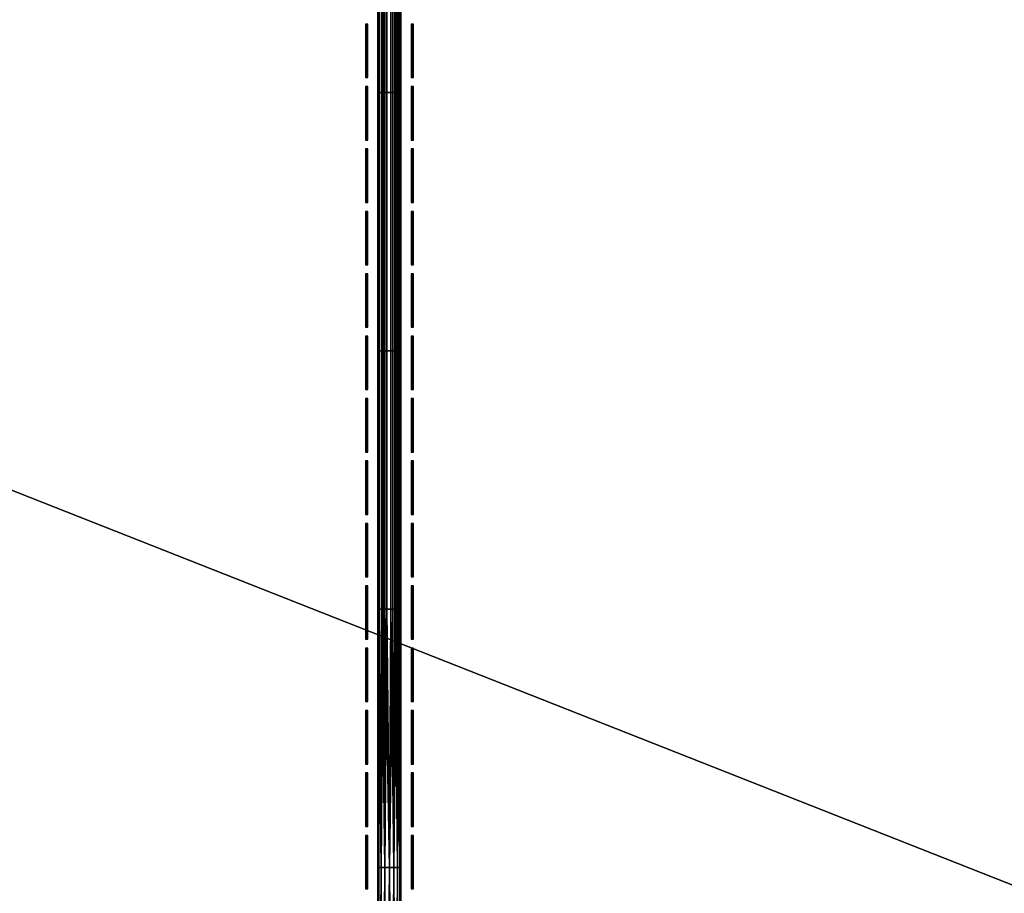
# Model space of a CAD drawing. Header units: inches. Extents: x 0 to 69, y -28.1 to 0.1.
# Tile 67 of 170: x 21.5 to 25.8, y -10.6 to -6.8. Entities that reach past the tile are written whole.
import ezdxf

# ---------------------------------------------------------------- set-up
doc = ezdxf.new("R2010")
doc.units = ezdxf.units.IN
doc.header["$LTSCALE"] = 0.03937
doc.header["$MEASUREMENT"] = 0
for name, color, linetype in [('A-FURN-3-ST', 151, 'Continuous'), ('A-FURN-3-ST-SEAM', 250, 'Continuous'), ('A-FURN-3-STITCH', 15, 'Continuous')]:
    doc.layers.add(name, color=color, linetype=linetype)

msp = doc.modelspace()

# ---------------------------------------------------------------- meshes
at = {"layer": 'A-FURN-3-ST'}
mesh = msp.add_polyface(dxfattribs=at)
corners = [(0.25, -1.1, 18), (68.75, -1.1, 18), (0.25, -0.8154, 17.9626), (68.75, -0.8154, 17.9626), (0.25, -0.5502, 17.8528), (68.75, -0.5502, 17.8528), (0.25, -0.3225, 17.6781), (68.75, -0.3225, 17.6781), (0.25, -0.1477, 17.4505), (68.75, -0.1477, 17.4505), (0.25, -0.0377, 17.1854), (68.75, -0.0377, 17.1854), (0.25, 0, 16.9008), (68.75, 0.0088, 5.5004), (0.25, 0.0088, 5.5004), (0.25, -0.0292, 5.3089), (68.75, -0.0292, 5.3089), (0.25, -0.1375, 5.1466), (68.75, -0.1375, 5.1466), (0.25, -0.2998, 5.0381), (68.75, -0.2998, 5.0381), (0.25, -0.4912, 5), (0.25, -27.51, 5), (0.125, -0.4912, 5.0335), (0.125, -27.51, 5.0335), (0.0335, -0.4912, 5.125), (0.0335, -0.1447, 5.3567), (0.125, -0.0247, 5.5004), (0.125, -0.0601, 5.3217), (0.125, -0.1612, 5.1703), (0.125, -0.3126, 5.069), (0.0335, -0.125, 16.9008), (0.125, -0.0335, 16.9008), (0.125, -0.07, 17.1767), (0.0335, -0.8478, 17.8418), (0.125, -1.1, 17.9665), (0.125, -0.8241, 17.9302), (0.0335, -0.4108, 17.5897), (0.125, -0.3462, 17.6544), (0.125, -0.1767, 17.4337), (0.0335, -0.2559, 17.3879), (0.0335, -0.1584, 17.153), (0.125, -0.567, 17.8238), (0.125, -26.91, 17.9665), (0.25, -26.91, 18)]
mesh.append_faces([[corners[k] for k in face] for face in [(0, 1, 2), (2, 3, 4), (4, 5, 6), (6, 7, 8), (8, 9, 10), (10, 11, 12), (12, 13, 14), (14, 13, 15), (15, 16, 17), (17, 18, 19), (19, 20, 21), (21, 22, 23), (23, 24, 25), (26, 27, 28), (28, 27, 14), (28, 14, 15), (28, 15, 29), (29, 15, 17), (29, 17, 30), (30, 17, 19), (30, 19, 23), (23, 19, 21), (23, 25, 30), (27, 31, 32), (27, 32, 14), (14, 32, 12), (31, 33, 32), (32, 33, 10), (32, 10, 12), (34, 35, 36), (37, 38, 39, 40), (40, 39, 33, 41), (35, 0, 36), (36, 0, 2), (36, 2, 42), (42, 2, 4), (42, 4, 38), (38, 4, 6), (38, 6, 39), (39, 6, 8), (39, 8, 33), (33, 8, 10), (35, 43, 0), (44, 1, 0)]])
mesh = msp.add_polyface(dxfattribs=at)
corners = [(68.875, -0.4912, 5.0335), (68.875, -27.51, 5.0335), (68.75, -0.4912, 5), (68.75, 0.0088, 5.5004), (68.875, -0.0247, 5.5004), (68.75, -0.0292, 5.3089), (68.875, -0.0601, 5.3217), (68.75, -0.1375, 5.1466), (68.875, -0.1612, 5.1703), (68.75, -0.2998, 5.0381), (68.875, -0.3126, 5.069), (68.9665, -0.3477, 5.1536), (68.9665, -0.1162, 5.5003), (68.9665, -0.1447, 5.3567), (68.9665, -0.226, 5.2349), (68.75, 0, 16.9008), (68.875, -0.0335, 16.9008), (68.75, -1.1, 18), (68.875, -1.1, 17.9665), (68.75, -0.8154, 17.9626), (68.875, -0.8241, 17.9302), (68.75, -0.5502, 17.8528), (68.875, -0.567, 17.8238), (68.75, -0.3225, 17.6781), (68.875, -0.3462, 17.6544), (68.75, -0.1477, 17.4505), (68.875, -0.1767, 17.4337), (68.75, -0.0377, 17.1854), (68.875, -0.07, 17.1767), (68.9665, -0.1584, 17.153), (68.9665, -1.1, 17.875), (68.75, -26.91, 18), (68.875, -26.91, 17.9665), (0.25, -0.8154, 17.9626), (0.25, -0.5502, 17.8528), (0.25, -0.3225, 17.6781), (0.25, -0.1477, 17.4505), (0.25, -0.0377, 17.1854), (0.25, 0, 16.9008), (0.25, -0.0292, 5.3089), (0.25, -0.1375, 5.1466), (0.25, -0.2998, 5.0381), (0.25, -0.4912, 5), (68.75, -27.51, 5)]
mesh.append_faces([[corners[k] for k in face] for face in [(0, 1, 2), (3, 4, 5), (5, 4, 6), (5, 6, 7), (7, 6, 8), (7, 8, 9), (9, 8, 10), (9, 10, 2), (2, 10, 0), (0, 10, 11), (12, 6, 4), (8, 6, 13, 14), (3, 15, 4), (4, 15, 16), (4, 16, 12), (17, 18, 19), (19, 18, 20), (19, 20, 21), (21, 20, 22), (21, 22, 23), (23, 22, 24), (23, 24, 25), (25, 24, 26), (25, 26, 27), (27, 26, 28), (27, 28, 15), (15, 28, 16), (16, 28, 29), (18, 30, 20), (17, 31, 18), (18, 32, 30), (33, 17, 19), (34, 19, 21), (35, 21, 23), (36, 23, 25), (37, 25, 27), (38, 27, 15), (15, 3, 38), (39, 3, 5), (40, 5, 7), (41, 7, 9), (42, 9, 2), (2, 43, 42)]])
mesh = msp.add_polyface(dxfattribs=at)
corners = [(0.25, -0.4912, 5), (68.75, -27.51, 5), (0.25, -27.51, 5), (0.125, -0.4912, 5.0335), (0.125, -27.51, 5.0335), (0.25, -28.01, 5.5), (0.125, -27.9765, 5.5), (0.25, -27.9719, 5.3087), (0.125, -27.941, 5.3215), (0.25, -27.8636, 5.1464), (0.125, -27.8399, 5.1701), (0.25, -27.7013, 5.0381), (0.125, -27.6885, 5.069), (0.0335, -27.6535, 5.1535), (0.0335, -27.885, 5.5), (0.25, -28.01, 16.9), (0.125, -27.9765, 16.9), (0.25, -26.91, 18), (0.125, -26.91, 17.9665), (0.25, -27.1947, 17.9625), (0.125, -27.186, 17.9302), (0.25, -27.46, 17.8526), (0.125, -27.4433, 17.8236), (0.25, -27.6878, 17.6778), (0.125, -27.6641, 17.6541), (0.25, -27.8626, 17.45), (0.125, -27.8336, 17.4333), (0.25, -27.9725, 17.1847), (0.125, -27.9402, 17.176), (0.0335, -27.8518, 17.1523), (0.0335, -26.91, 17.875), (0.0335, -27.5994, 17.5894), (0.0335, -27.7544, 17.3875), (0.125, -1.1, 17.9665), (0.25, -1.1, 18), (68.75, -28.01, 16.9), (68.75, -27.9725, 17.1847), (68.75, -27.8626, 17.45), (68.75, -27.6878, 17.6778), (68.75, -27.46, 17.8526), (68.75, -27.1947, 17.9625), (68.75, -27.7013, 5.0381), (68.75, -27.8636, 5.1464), (68.75, -27.9719, 5.3087)]
mesh.append_faces([[corners[k] for k in face] for face in [(0, 1, 2), (3, 2, 4), (5, 6, 7), (7, 6, 8), (7, 8, 9), (9, 8, 10), (9, 10, 11), (11, 10, 12), (11, 12, 2), (2, 12, 4), (4, 12, 13), (14, 8, 6), (5, 15, 6), (6, 15, 16), (6, 16, 14), (17, 18, 19), (19, 18, 20), (19, 20, 21), (21, 20, 22), (21, 22, 23), (23, 22, 24), (23, 24, 25), (25, 24, 26), (25, 26, 27), (27, 26, 28), (27, 28, 15), (15, 28, 16), (16, 28, 29), (18, 30, 20), (24, 31, 32, 26), (26, 32, 29, 28), (33, 30, 18), (34, 18, 17), (15, 35, 27), (27, 36, 25), (25, 37, 23), (23, 38, 21), (21, 39, 19), (19, 40, 17), (5, 35, 15), (2, 1, 11), (11, 41, 9), (9, 42, 7), (7, 43, 5)]])
mesh = msp.add_polyface(dxfattribs=at)
corners = [(68.875, -0.4912, 5.0335), (68.9665, -27.51, 5.125), (68.875, -27.51, 5.0335), (68.75, -0.4912, 5), (68.75, -27.51, 5), (68.9665, -27.8565, 5.3565), (68.875, -27.9765, 5.5), (68.875, -27.941, 5.3215), (68.75, -28.01, 5.5), (68.75, -27.9719, 5.3087), (68.875, -27.8399, 5.1701), (68.75, -27.8636, 5.1464), (68.875, -27.6885, 5.069), (68.75, -27.7013, 5.0381), (68.9665, -27.6535, 5.1535), (68.9665, -27.7752, 5.2348), (68.9665, -27.885, 16.9), (68.875, -27.9765, 16.9), (68.75, -28.01, 16.9), (68.875, -27.9402, 17.176), (68.75, -27.9725, 17.1847), (68.9665, -27.1624, 17.8418), (68.875, -26.91, 17.9665), (68.875, -27.186, 17.9302), (68.75, -26.91, 18), (68.75, -27.1947, 17.9625), (68.875, -27.4433, 17.8236), (68.75, -27.46, 17.8526), (68.875, -27.6641, 17.6541), (68.75, -27.6878, 17.6778), (68.875, -27.8336, 17.4333), (68.75, -27.8626, 17.45), (68.875, -1.1, 17.9665), (0.25, -27.9725, 17.1847), (0.25, -27.8626, 17.45), (0.25, -27.6878, 17.6778), (0.25, -27.46, 17.8526), (0.25, -27.1947, 17.9625), (0.25, -26.91, 18), (0.25, -28.01, 5.5), (0.25, -27.7013, 5.0381), (0.25, -27.8636, 5.1464), (0.25, -27.9719, 5.3087), (68.75, -1.1, 18)]
mesh.append_faces([[corners[k] for k in face] for face in [(0, 1, 2), (3, 2, 4), (5, 6, 7), (7, 6, 8), (7, 8, 9), (7, 9, 10), (10, 9, 11), (10, 11, 12), (12, 11, 13), (12, 13, 2), (2, 13, 4), (2, 1, 12), (12, 14, 15, 10), (6, 16, 17), (6, 17, 8), (8, 17, 18), (16, 19, 17), (17, 19, 20), (17, 20, 18), (21, 22, 23), (22, 24, 23), (23, 24, 25), (23, 25, 26), (26, 25, 27), (26, 27, 28), (28, 27, 29), (28, 29, 30), (30, 29, 31), (30, 31, 19), (19, 31, 20), (32, 24, 22), (33, 18, 20), (34, 20, 31), (35, 31, 29), (36, 29, 27), (37, 27, 25), (38, 25, 24), (8, 18, 39), (40, 4, 13), (41, 13, 11), (42, 11, 9), (39, 9, 8), (24, 43, 38)]])
at = {"layer": 'A-FURN-3-ST-SEAM'}
mesh = msp.add_polyface(dxfattribs=at)
corners = [(23.175, -7.1365, 18), (23.1715, -8.2602, 17.9826), (23.1715, -7.1365, 17.9826), (23.175, -6.5746, 18), (23.1715, -6.5746, 17.9826), (23.175, -6.0127, 18), (23.1679, -8.2602, 18.0255), (23.175, -8.2602, 18), (23.1679, -7.1365, 18.0255), (23.1679, -6.5746, 18.0255), (23.1679, -6.0127, 18.0255), (23.1562, -8.2602, 18.039), (23.1562, -7.1365, 18.039), (23.1562, -6.5746, 18.039), (23.1562, -6.0127, 18.039), (23.1405, -8.2602, 18.0472), (23.1405, -7.1365, 18.0472), (23.1405, -6.5746, 18.0472), (23.1405, -6.0127, 18.0472), (23.1054, -8.2602, 18.0459), (23.1054, -7.1365, 18.0459), (23.1054, -6.5746, 18.0459), (23.1054, -6.0127, 18.0459), (23.0905, -8.2602, 18.0362), (23.0905, -7.1365, 18.0362), (23.0905, -6.5746, 18.0362), (23.0905, -6.0127, 18.0362), (23.0801, -8.2602, 18.0217), (23.0801, -7.1365, 18.0217), (23.0801, -6.5746, 18.0217), (23.0801, -6.0127, 18.0217), (23.0753, -8.2602, 18.0045), (23.0753, -7.1365, 18.0045), (23.0753, -6.5746, 18.0045), (23.0753, -6.0127, 18.0045), (23.0769, -8.2602, 17.9868), (23.0769, -7.1365, 17.9868), (23.0769, -6.5746, 17.9868), (23.0978, -8.2602, 17.9588), (23.0978, -7.1365, 17.9588), (23.0978, -6.5746, 17.9588), (23.114, -8.2602, 17.9515), (23.114, -7.1365, 17.9515), (23.114, -6.5746, 17.9515), (23.1317, -8.2602, 17.9505), (23.1317, -7.1365, 17.9505), (23.1317, -6.5746, 17.9505), (23.1484, -8.2602, 17.9563), (23.1484, -7.1365, 17.9563), (23.1484, -6.5746, 17.9563), (23.1622, -6.5746, 17.9675), (23.1622, -7.1365, 17.9675), (23.1622, -8.2602, 17.9675)]
mesh.append_faces([[corners[k] for k in face] for face in [(0, 1, 2), (0, 2, 3), (3, 2, 4), (3, 4, 5), (6, 7, 8), (8, 7, 0), (8, 0, 9), (9, 0, 3), (9, 3, 10), (13, 9, 10, 14), (17, 13, 14, 18), (21, 17, 18, 22), (25, 21, 22, 26), (29, 25, 26, 30), (33, 29, 30, 34)]])
mesh.append_faces([[corners[k] for k in face] for face in [(12, 8, 9, 13), (16, 12, 13, 17), (20, 16, 17, 21), (24, 20, 21, 25), (28, 24, 25, 29), (32, 28, 29, 33), (36, 32, 33, 37), (39, 36, 37, 40), (42, 39, 40, 43), (45, 42, 43, 46), (48, 45, 46, 49), (51, 2, 1, 52), (48, 51, 52, 47)]], dxfattribs={"vtx0": -1})
mesh.append_faces([[corners[k] for k in face] for face in [(11, 6, 8, 12), (15, 11, 12, 16), (19, 15, 16, 20), (23, 19, 20, 24), (27, 23, 24, 28), (31, 27, 28, 32), (35, 31, 32, 36), (38, 35, 36, 39), (41, 38, 39, 42), (44, 41, 42, 45), (47, 44, 45, 48), (50, 4, 2, 51), (49, 50, 51, 48)]], dxfattribs={"vtx2": -1})
mesh = msp.add_polyface(dxfattribs=at)
corners = [(23.1712, -10.5077, 18.0191), (23.175, -9.384, 18), (23.1679, -9.384, 18.0255), (23.1604, -10.5077, 18.0354), (23.1562, -9.384, 18.039), (23.1441, -10.5077, 18.0462), (23.1405, -9.384, 18.0472), (23.125, -10.5077, 18.05), (23.1054, -9.384, 18.0459), (23.1059, -10.5077, 18.0462), (23.0905, -9.384, 18.0362), (23.0897, -10.5077, 18.0354), (23.0801, -9.384, 18.0217), (23.0788, -10.5077, 18.0192), (23.0753, -9.384, 18.0045), (23.075, -10.5077, 18), (23.0769, -9.384, 17.9868), (23.0788, -10.5077, 17.9809), (23.0896, -10.5077, 17.9647), (23.0978, -9.384, 17.9588), (23.1058, -10.5077, 17.9538), (23.114, -9.384, 17.9515), (23.125, -10.5077, 17.95), (23.1317, -9.384, 17.9505), (23.1441, -10.5077, 17.9538), (23.1484, -9.384, 17.9563), (23.1603, -10.5077, 17.9646), (23.1622, -9.384, 17.9675), (23.1712, -10.5077, 17.9809), (23.1715, -9.384, 17.9826), (23.175, -10.5077, 18), (23.175, -8.2602, 18), (23.1715, -8.2602, 17.9826), (23.175, -7.1365, 18), (23.1679, -8.2602, 18.0255), (23.1562, -8.2602, 18.039), (23.1405, -8.2602, 18.0472), (23.1054, -8.2602, 18.0459), (23.0905, -8.2602, 18.0362), (23.0801, -8.2602, 18.0217), (23.0753, -8.2602, 18.0045), (23.0769, -8.2602, 17.9868), (23.0978, -8.2602, 17.9588), (23.114, -8.2602, 17.9515), (23.1317, -8.2602, 17.9505), (23.1484, -8.2602, 17.9563), (23.1622, -8.2602, 17.9675)]
mesh.append_faces([[corners[k] for k in face] for face in [(0, 1, 2), (3, 2, 4), (5, 4, 6), (7, 6, 8), (9, 8, 10), (11, 10, 12), (13, 12, 14), (15, 14, 16), (17, 16, 18), (18, 16, 19), (18, 19, 20), (20, 19, 21), (20, 21, 22), (22, 21, 23), (22, 23, 24), (24, 23, 25), (24, 25, 26), (26, 25, 27), (26, 27, 28), (28, 27, 29), (28, 29, 30), (30, 29, 1), (1, 29, 31), (31, 29, 32), (31, 32, 33), (2, 1, 34), (34, 1, 31), (4, 2, 34, 35), (6, 4, 35, 36), (8, 6, 36, 37), (10, 8, 37, 38), (12, 10, 38, 39), (14, 12, 39, 40), (16, 14, 40, 41), (19, 16, 41, 42), (21, 19, 42, 43), (23, 21, 43, 44), (25, 23, 44, 45), (32, 29, 27, 46), (46, 27, 25, 45)]])
mesh = msp.add_polyface(dxfattribs=at)
corners = [(23.175, -10.5077, 18), (23.175, -9.384, 18), (23.1712, -10.5077, 18.0191), (23.1679, -9.384, 18.0255), (23.1604, -10.5077, 18.0354), (23.1562, -9.384, 18.039), (23.1441, -10.5077, 18.0462), (23.1405, -9.384, 18.0472), (23.125, -10.5077, 18.05), (23.1054, -9.384, 18.0459), (23.1059, -10.5077, 18.0462), (23.0905, -9.384, 18.0362), (23.0897, -10.5077, 18.0354), (23.0801, -9.384, 18.0217), (23.0788, -10.5077, 18.0192), (23.0753, -9.384, 18.0045), (23.075, -10.5077, 18), (23.0769, -9.384, 17.9868), (23.0788, -10.5077, 17.9809), (23.175, -12.6094, 18), (23.1715, -12.6094, 17.9826), (23.1712, -10.5077, 17.9809), (23.1622, -12.6094, 17.9675), (23.1603, -10.5077, 17.9646), (23.1484, -12.6094, 17.9563), (23.1441, -10.5077, 17.9538), (23.1317, -12.6094, 17.9505), (23.125, -10.5077, 17.95), (23.114, -12.6094, 17.9515), (23.1058, -10.5077, 17.9538), (23.0978, -12.6094, 17.9588), (23.0896, -10.5077, 17.9647), (23.0769, -12.6094, 17.9868), (23.0753, -12.6094, 18.0045), (23.0801, -12.6094, 18.0217), (23.0905, -12.6094, 18.0362), (23.1054, -12.6094, 18.0459), (23.1405, -12.6094, 18.0472), (23.1562, -12.6094, 18.039), (23.1679, -12.6094, 18.0255)]
mesh.append_faces([[corners[k] for k in face] for face in [(0, 1, 2), (2, 3, 4), (4, 5, 6), (6, 7, 8), (8, 9, 10), (10, 11, 12), (12, 13, 14), (14, 15, 16), (16, 17, 18), (19, 20, 0), (0, 20, 21), (21, 20, 22), (21, 22, 23), (23, 22, 24), (23, 24, 25), (25, 24, 26), (25, 26, 27), (27, 26, 28), (27, 28, 29), (29, 28, 30), (29, 30, 31), (31, 30, 32), (31, 32, 18), (18, 32, 16), (16, 32, 33), (16, 33, 14), (14, 33, 34), (14, 34, 12), (12, 34, 35), (12, 35, 10), (10, 35, 36), (10, 36, 8), (8, 36, 37), (8, 37, 6), (6, 37, 38), (6, 38, 4), (4, 38, 39), (4, 39, 2), (2, 39, 19), (2, 19, 0)]])
at = {"layer": 'A-FURN-3-STITCH'}
mesh = msp.add_polymesh((7, 4), dxfattribs=at)
for k, corner in enumerate([(23.0308, -6.8386, 18.0001), (23.0282, -6.8386, 18), (23.023, -6.8386, 18), (23.0204, -6.8386, 18.0001), (23.0308, -6.8769, 18.0077), (23.0282, -6.8769, 18.0122), (23.023, -6.8769, 18.0122), (23.0204, -6.8769, 18.0077), (23.0308, -6.9157, 18.0123), (23.0282, -6.9157, 18.0168), (23.023, -6.9157, 18.0168), (23.0204, -6.9157, 18.0123), (23.0308, -6.9548, 18.0138), (23.0282, -6.9548, 18.0183), (23.023, -6.9548, 18.0183), (23.0204, -6.9548, 18.0138), (23.0308, -6.9939, 18.0123), (23.0282, -6.9939, 18.0168), (23.023, -6.9939, 18.0168), (23.0204, -6.9939, 18.0123), (23.0308, -7.0327, 18.0077), (23.0282, -7.0327, 18.0122), (23.023, -7.0327, 18.0122), (23.0204, -7.0327, 18.0077), (23.0308, -7.0711, 18.0001), (23.0282, -7.0711, 18.0001), (23.023, -7.0711, 18.0001), (23.0204, -7.0711, 18.0001)]):
    mesh.set_mesh_vertex(divmod(k, 4), corner)
mesh = msp.add_polymesh((7, 4), dxfattribs=at)
for k, corner in enumerate([(23.2305, -6.8386, 18.0001), (23.2279, -6.8386, 18), (23.2227, -6.8386, 18), (23.2201, -6.8386, 18.0001), (23.2305, -6.8769, 18.0077), (23.2279, -6.8769, 18.0122), (23.2227, -6.8769, 18.0122), (23.2201, -6.8769, 18.0077), (23.2305, -6.9157, 18.0123), (23.2279, -6.9157, 18.0168), (23.2227, -6.9157, 18.0168), (23.2201, -6.9157, 18.0123), (23.2305, -6.9548, 18.0138), (23.2279, -6.9548, 18.0183), (23.2227, -6.9548, 18.0183), (23.2201, -6.9548, 18.0138), (23.2305, -6.9939, 18.0123), (23.2279, -6.9939, 18.0168), (23.2227, -6.9939, 18.0168), (23.2201, -6.9939, 18.0123), (23.2305, -7.0327, 18.0077), (23.2279, -7.0327, 18.0122), (23.2227, -7.0327, 18.0122), (23.2201, -7.0327, 18.0077), (23.2305, -7.0711, 18.0001), (23.2279, -7.0711, 18.0001), (23.2227, -7.0711, 18.0001), (23.2201, -7.0711, 18.0001)]):
    mesh.set_mesh_vertex(divmod(k, 4), corner)
mesh = msp.add_polymesh((7, 4), dxfattribs=at)
for k, corner in enumerate([(23.0308, -7.1101, 18.0001), (23.0282, -7.1101, 18), (23.023, -7.1101, 18), (23.0204, -7.1101, 18.0001), (23.0308, -7.1484, 18.0077), (23.0282, -7.1484, 18.0122), (23.023, -7.1484, 18.0122), (23.0204, -7.1484, 18.0077), (23.0308, -7.1873, 18.0123), (23.0282, -7.1873, 18.0168), (23.023, -7.1873, 18.0168), (23.0204, -7.1873, 18.0123), (23.0308, -7.2263, 18.0138), (23.0282, -7.2263, 18.0183), (23.023, -7.2263, 18.0183), (23.0204, -7.2263, 18.0138), (23.0308, -7.2654, 18.0123), (23.0282, -7.2654, 18.0168), (23.023, -7.2654, 18.0168), (23.0204, -7.2654, 18.0123), (23.0308, -7.3042, 18.0077), (23.0282, -7.3042, 18.0122), (23.023, -7.3042, 18.0122), (23.0204, -7.3042, 18.0077), (23.0308, -7.3426, 18.0001), (23.0282, -7.3426, 18.0001), (23.023, -7.3426, 18.0001), (23.0204, -7.3426, 18.0001)]):
    mesh.set_mesh_vertex(divmod(k, 4), corner)
mesh = msp.add_polymesh((7, 4), dxfattribs=at)
for k, corner in enumerate([(23.2305, -7.1101, 18.0001), (23.2279, -7.1101, 18), (23.2227, -7.1101, 18), (23.2201, -7.1101, 18.0001), (23.2305, -7.1484, 18.0077), (23.2279, -7.1484, 18.0122), (23.2227, -7.1484, 18.0122), (23.2201, -7.1484, 18.0077), (23.2305, -7.1873, 18.0123), (23.2279, -7.1873, 18.0168), (23.2227, -7.1873, 18.0168), (23.2201, -7.1873, 18.0123), (23.2305, -7.2263, 18.0138), (23.2279, -7.2263, 18.0183), (23.2227, -7.2263, 18.0183), (23.2201, -7.2263, 18.0138), (23.2305, -7.2654, 18.0123), (23.2279, -7.2654, 18.0168), (23.2227, -7.2654, 18.0168), (23.2201, -7.2654, 18.0123), (23.2305, -7.3042, 18.0077), (23.2279, -7.3042, 18.0122), (23.2227, -7.3042, 18.0122), (23.2201, -7.3042, 18.0077), (23.2305, -7.3426, 18.0001), (23.2279, -7.3426, 18.0001), (23.2227, -7.3426, 18.0001), (23.2201, -7.3426, 18.0001)]):
    mesh.set_mesh_vertex(divmod(k, 4), corner)
mesh = msp.add_polymesh((7, 4), dxfattribs=at)
for k, corner in enumerate([(23.0308, -7.3816, 18.0001), (23.0282, -7.3816, 18), (23.023, -7.3816, 18), (23.0204, -7.3816, 18.0001), (23.0308, -7.42, 18.0077), (23.0282, -7.42, 18.0122), (23.023, -7.42, 18.0122), (23.0204, -7.42, 18.0077), (23.0308, -7.4588, 18.0123), (23.0282, -7.4588, 18.0168), (23.023, -7.4588, 18.0168), (23.0204, -7.4588, 18.0123), (23.0308, -7.4979, 18.0138), (23.0282, -7.4979, 18.0183), (23.023, -7.4979, 18.0183), (23.0204, -7.4979, 18.0138), (23.0308, -7.5369, 18.0123), (23.0282, -7.5369, 18.0168), (23.023, -7.5369, 18.0168), (23.0204, -7.5369, 18.0123), (23.0308, -7.5758, 18.0077), (23.0282, -7.5758, 18.0122), (23.023, -7.5758, 18.0122), (23.0204, -7.5758, 18.0077), (23.0308, -7.6141, 18.0001), (23.0282, -7.6141, 18.0001), (23.023, -7.6141, 18.0001), (23.0204, -7.6141, 18.0001)]):
    mesh.set_mesh_vertex(divmod(k, 4), corner)
mesh = msp.add_polymesh((7, 4), dxfattribs=at)
for k, corner in enumerate([(23.2305, -7.3816, 18.0001), (23.2279, -7.3816, 18), (23.2227, -7.3816, 18), (23.2201, -7.3816, 18.0001), (23.2305, -7.42, 18.0077), (23.2279, -7.42, 18.0122), (23.2227, -7.42, 18.0122), (23.2201, -7.42, 18.0077), (23.2305, -7.4588, 18.0123), (23.2279, -7.4588, 18.0168), (23.2227, -7.4588, 18.0168), (23.2201, -7.4588, 18.0123), (23.2305, -7.4979, 18.0138), (23.2279, -7.4979, 18.0183), (23.2227, -7.4979, 18.0183), (23.2201, -7.4979, 18.0138), (23.2305, -7.5369, 18.0123), (23.2279, -7.5369, 18.0168), (23.2227, -7.5369, 18.0168), (23.2201, -7.5369, 18.0123), (23.2305, -7.5758, 18.0077), (23.2279, -7.5758, 18.0122), (23.2227, -7.5758, 18.0122), (23.2201, -7.5758, 18.0077), (23.2305, -7.6141, 18.0001), (23.2279, -7.6141, 18.0001), (23.2227, -7.6141, 18.0001), (23.2201, -7.6141, 18.0001)]):
    mesh.set_mesh_vertex(divmod(k, 4), corner)
mesh = msp.add_polymesh((7, 4), dxfattribs=at)
for k, corner in enumerate([(23.0308, -7.6531, 18.0001), (23.0282, -7.6531, 18), (23.023, -7.6531, 18), (23.0204, -7.6531, 18.0001), (23.0308, -7.6915, 18.0077), (23.0282, -7.6915, 18.0122), (23.023, -7.6915, 18.0122), (23.0204, -7.6915, 18.0077), (23.0308, -7.7303, 18.0123), (23.0282, -7.7303, 18.0168), (23.023, -7.7303, 18.0168), (23.0204, -7.7303, 18.0123), (23.0308, -7.7694, 18.0138), (23.0282, -7.7694, 18.0183), (23.023, -7.7694, 18.0183), (23.0204, -7.7694, 18.0138), (23.0308, -7.8085, 18.0123), (23.0282, -7.8085, 18.0168), (23.023, -7.8085, 18.0168), (23.0204, -7.8085, 18.0123), (23.0308, -7.8473, 18.0077), (23.0282, -7.8473, 18.0122), (23.023, -7.8473, 18.0122), (23.0204, -7.8473, 18.0077), (23.0308, -7.8857, 18.0001), (23.0282, -7.8857, 18.0001), (23.023, -7.8857, 18.0001), (23.0204, -7.8857, 18.0001)]):
    mesh.set_mesh_vertex(divmod(k, 4), corner)
mesh = msp.add_polymesh((7, 4), dxfattribs=at)
for k, corner in enumerate([(23.2305, -7.6531, 18.0001), (23.2279, -7.6531, 18), (23.2227, -7.6531, 18), (23.2201, -7.6531, 18.0001), (23.2305, -7.6915, 18.0077), (23.2279, -7.6915, 18.0122), (23.2227, -7.6915, 18.0122), (23.2201, -7.6915, 18.0077), (23.2305, -7.7303, 18.0123), (23.2279, -7.7303, 18.0168), (23.2227, -7.7303, 18.0168), (23.2201, -7.7303, 18.0123), (23.2305, -7.7694, 18.0138), (23.2279, -7.7694, 18.0183), (23.2227, -7.7694, 18.0183), (23.2201, -7.7694, 18.0138), (23.2305, -7.8085, 18.0123), (23.2279, -7.8085, 18.0168), (23.2227, -7.8085, 18.0168), (23.2201, -7.8085, 18.0123), (23.2305, -7.8473, 18.0077), (23.2279, -7.8473, 18.0122), (23.2227, -7.8473, 18.0122), (23.2201, -7.8473, 18.0077), (23.2305, -7.8857, 18.0001), (23.2279, -7.8857, 18.0001), (23.2227, -7.8857, 18.0001), (23.2201, -7.8857, 18.0001)]):
    mesh.set_mesh_vertex(divmod(k, 4), corner)
mesh = msp.add_polymesh((7, 4), dxfattribs=at)
for k, corner in enumerate([(23.0308, -7.9247, 18.0001), (23.0282, -7.9247, 18), (23.023, -7.9247, 18), (23.0204, -7.9247, 18.0001), (23.0308, -7.963, 18.0077), (23.0282, -7.963, 18.0122), (23.023, -7.963, 18.0122), (23.0204, -7.963, 18.0077), (23.0308, -8.0019, 18.0123), (23.0282, -8.0019, 18.0168), (23.023, -8.0019, 18.0168), (23.0204, -8.0019, 18.0123), (23.0308, -8.0409, 18.0138), (23.0282, -8.0409, 18.0183), (23.023, -8.0409, 18.0183), (23.0204, -8.0409, 18.0138), (23.0308, -8.08, 18.0123), (23.0282, -8.08, 18.0168), (23.023, -8.08, 18.0168), (23.0204, -8.08, 18.0123), (23.0308, -8.1188, 18.0077), (23.0282, -8.1188, 18.0122), (23.023, -8.1188, 18.0122), (23.0204, -8.1188, 18.0077), (23.0308, -8.1572, 18.0001), (23.0282, -8.1572, 18.0001), (23.023, -8.1572, 18.0001), (23.0204, -8.1572, 18.0001)]):
    mesh.set_mesh_vertex(divmod(k, 4), corner)
mesh = msp.add_polymesh((7, 4), dxfattribs=at)
for k, corner in enumerate([(23.2305, -7.9247, 18.0001), (23.2279, -7.9247, 18), (23.2227, -7.9247, 18), (23.2201, -7.9247, 18.0001), (23.2305, -7.963, 18.0077), (23.2279, -7.963, 18.0122), (23.2227, -7.963, 18.0122), (23.2201, -7.963, 18.0077), (23.2305, -8.0019, 18.0123), (23.2279, -8.0019, 18.0168), (23.2227, -8.0019, 18.0168), (23.2201, -8.0019, 18.0123), (23.2305, -8.0409, 18.0138), (23.2279, -8.0409, 18.0183), (23.2227, -8.0409, 18.0183), (23.2201, -8.0409, 18.0138), (23.2305, -8.08, 18.0123), (23.2279, -8.08, 18.0168), (23.2227, -8.08, 18.0168), (23.2201, -8.08, 18.0123), (23.2305, -8.1188, 18.0077), (23.2279, -8.1188, 18.0122), (23.2227, -8.1188, 18.0122), (23.2201, -8.1188, 18.0077), (23.2305, -8.1572, 18.0001), (23.2279, -8.1572, 18.0001), (23.2227, -8.1572, 18.0001), (23.2201, -8.1572, 18.0001)]):
    mesh.set_mesh_vertex(divmod(k, 4), corner)
mesh = msp.add_polymesh((7, 4), dxfattribs=at)
for k, corner in enumerate([(23.0308, -8.1962, 18.0001), (23.0282, -8.1962, 18), (23.023, -8.1962, 18), (23.0204, -8.1962, 18.0001), (23.0308, -8.2346, 18.0077), (23.0282, -8.2346, 18.0122), (23.023, -8.2346, 18.0122), (23.0204, -8.2346, 18.0077), (23.0308, -8.2734, 18.0123), (23.0282, -8.2734, 18.0168), (23.023, -8.2734, 18.0168), (23.0204, -8.2734, 18.0123), (23.0308, -8.3125, 18.0138), (23.0282, -8.3125, 18.0183), (23.023, -8.3125, 18.0183), (23.0204, -8.3125, 18.0138), (23.0308, -8.3515, 18.0123), (23.0282, -8.3515, 18.0168), (23.023, -8.3515, 18.0168), (23.0204, -8.3515, 18.0123), (23.0308, -8.3904, 18.0077), (23.0282, -8.3904, 18.0122), (23.023, -8.3904, 18.0122), (23.0204, -8.3904, 18.0077), (23.0308, -8.4287, 18.0001), (23.0282, -8.4287, 18.0001), (23.023, -8.4287, 18.0001), (23.0204, -8.4287, 18.0001)]):
    mesh.set_mesh_vertex(divmod(k, 4), corner)
mesh = msp.add_polymesh((7, 4), dxfattribs=at)
for k, corner in enumerate([(23.2305, -8.1962, 18.0001), (23.2279, -8.1962, 18), (23.2227, -8.1962, 18), (23.2201, -8.1962, 18.0001), (23.2305, -8.2346, 18.0077), (23.2279, -8.2346, 18.0122), (23.2227, -8.2346, 18.0122), (23.2201, -8.2346, 18.0077), (23.2305, -8.2734, 18.0123), (23.2279, -8.2734, 18.0168), (23.2227, -8.2734, 18.0168), (23.2201, -8.2734, 18.0123), (23.2305, -8.3125, 18.0138), (23.2279, -8.3125, 18.0183), (23.2227, -8.3125, 18.0183), (23.2201, -8.3125, 18.0138), (23.2305, -8.3515, 18.0123), (23.2279, -8.3515, 18.0168), (23.2227, -8.3515, 18.0168), (23.2201, -8.3515, 18.0123), (23.2305, -8.3904, 18.0077), (23.2279, -8.3904, 18.0122), (23.2227, -8.3904, 18.0122), (23.2201, -8.3904, 18.0077), (23.2305, -8.4287, 18.0001), (23.2279, -8.4287, 18.0001), (23.2227, -8.4287, 18.0001), (23.2201, -8.4287, 18.0001)]):
    mesh.set_mesh_vertex(divmod(k, 4), corner)
mesh = msp.add_polymesh((7, 4), dxfattribs=at)
for k, corner in enumerate([(23.0308, -8.4677, 18.0001), (23.0282, -8.4677, 18), (23.023, -8.4677, 18), (23.0204, -8.4677, 18.0001), (23.0308, -8.5061, 18.0077), (23.0282, -8.5061, 18.0122), (23.023, -8.5061, 18.0122), (23.0204, -8.5061, 18.0077), (23.0308, -8.5449, 18.0123), (23.0282, -8.5449, 18.0168), (23.023, -8.5449, 18.0168), (23.0204, -8.5449, 18.0123), (23.0308, -8.584, 18.0138), (23.0282, -8.584, 18.0183), (23.023, -8.584, 18.0183), (23.0204, -8.584, 18.0138), (23.0308, -8.6231, 18.0123), (23.0282, -8.6231, 18.0168), (23.023, -8.6231, 18.0168), (23.0204, -8.6231, 18.0123), (23.0308, -8.6619, 18.0077), (23.0282, -8.6619, 18.0122), (23.023, -8.6619, 18.0122), (23.0204, -8.6619, 18.0077), (23.0308, -8.7002, 18.0001), (23.0282, -8.7002, 18.0001), (23.023, -8.7002, 18.0001), (23.0204, -8.7002, 18.0001)]):
    mesh.set_mesh_vertex(divmod(k, 4), corner)
mesh = msp.add_polymesh((7, 4), dxfattribs=at)
for k, corner in enumerate([(23.2305, -8.4677, 18.0001), (23.2279, -8.4677, 18), (23.2227, -8.4677, 18), (23.2201, -8.4677, 18.0001), (23.2305, -8.5061, 18.0077), (23.2279, -8.5061, 18.0122), (23.2227, -8.5061, 18.0122), (23.2201, -8.5061, 18.0077), (23.2305, -8.5449, 18.0123), (23.2279, -8.5449, 18.0168), (23.2227, -8.5449, 18.0168), (23.2201, -8.5449, 18.0123), (23.2305, -8.584, 18.0138), (23.2279, -8.584, 18.0183), (23.2227, -8.584, 18.0183), (23.2201, -8.584, 18.0138), (23.2305, -8.6231, 18.0123), (23.2279, -8.6231, 18.0168), (23.2227, -8.6231, 18.0168), (23.2201, -8.6231, 18.0123), (23.2305, -8.6619, 18.0077), (23.2279, -8.6619, 18.0122), (23.2227, -8.6619, 18.0122), (23.2201, -8.6619, 18.0077), (23.2305, -8.7002, 18.0001), (23.2279, -8.7002, 18.0001), (23.2227, -8.7002, 18.0001), (23.2201, -8.7002, 18.0001)]):
    mesh.set_mesh_vertex(divmod(k, 4), corner)
mesh = msp.add_polymesh((7, 4), dxfattribs=at)
for k, corner in enumerate([(23.0308, -8.7393, 18.0001), (23.0282, -8.7393, 18), (23.023, -8.7393, 18), (23.0204, -8.7393, 18.0001), (23.0308, -8.7776, 18.0077), (23.0282, -8.7776, 18.0122), (23.023, -8.7776, 18.0122), (23.0204, -8.7776, 18.0077), (23.0308, -8.8164, 18.0123), (23.0282, -8.8164, 18.0168), (23.023, -8.8164, 18.0168), (23.0204, -8.8164, 18.0123), (23.0308, -8.8555, 18.0138), (23.0282, -8.8555, 18.0183), (23.023, -8.8555, 18.0183), (23.0204, -8.8555, 18.0138), (23.0308, -8.8946, 18.0123), (23.0282, -8.8946, 18.0168), (23.023, -8.8946, 18.0168), (23.0204, -8.8946, 18.0123), (23.0308, -8.9334, 18.0077), (23.0282, -8.9334, 18.0122), (23.023, -8.9334, 18.0122), (23.0204, -8.9334, 18.0077), (23.0308, -8.9718, 18.0001), (23.0282, -8.9718, 18.0001), (23.023, -8.9718, 18.0001), (23.0204, -8.9718, 18.0001)]):
    mesh.set_mesh_vertex(divmod(k, 4), corner)
mesh = msp.add_polymesh((7, 4), dxfattribs=at)
for k, corner in enumerate([(23.2305, -8.7393, 18.0001), (23.2279, -8.7393, 18), (23.2227, -8.7393, 18), (23.2201, -8.7393, 18.0001), (23.2305, -8.7776, 18.0077), (23.2279, -8.7776, 18.0122), (23.2227, -8.7776, 18.0122), (23.2201, -8.7776, 18.0077), (23.2305, -8.8164, 18.0123), (23.2279, -8.8164, 18.0168), (23.2227, -8.8164, 18.0168), (23.2201, -8.8164, 18.0123), (23.2305, -8.8555, 18.0138), (23.2279, -8.8555, 18.0183), (23.2227, -8.8555, 18.0183), (23.2201, -8.8555, 18.0138), (23.2305, -8.8946, 18.0123), (23.2279, -8.8946, 18.0168), (23.2227, -8.8946, 18.0168), (23.2201, -8.8946, 18.0123), (23.2305, -8.9334, 18.0077), (23.2279, -8.9334, 18.0122), (23.2227, -8.9334, 18.0122), (23.2201, -8.9334, 18.0077), (23.2305, -8.9718, 18.0001), (23.2279, -8.9718, 18.0001), (23.2227, -8.9718, 18.0001), (23.2201, -8.9718, 18.0001)]):
    mesh.set_mesh_vertex(divmod(k, 4), corner)
mesh = msp.add_polymesh((7, 4), dxfattribs=at)
for k, corner in enumerate([(23.0308, -9.0108, 18.0001), (23.0282, -9.0108, 18), (23.023, -9.0108, 18), (23.0204, -9.0108, 18.0001), (23.0308, -9.0491, 18.0077), (23.0282, -9.0491, 18.0122), (23.023, -9.0491, 18.0122), (23.0204, -9.0491, 18.0077), (23.0308, -9.088, 18.0123), (23.0282, -9.088, 18.0168), (23.023, -9.088, 18.0168), (23.0204, -9.088, 18.0123), (23.0308, -9.1271, 18.0138), (23.0282, -9.1271, 18.0183), (23.023, -9.1271, 18.0183), (23.0204, -9.1271, 18.0138), (23.0308, -9.1661, 18.0123), (23.0282, -9.1661, 18.0168), (23.023, -9.1661, 18.0168), (23.0204, -9.1661, 18.0123), (23.0308, -9.205, 18.0077), (23.0282, -9.205, 18.0122), (23.023, -9.205, 18.0122), (23.0204, -9.205, 18.0077), (23.0308, -9.2433, 18.0001), (23.0282, -9.2433, 18.0001), (23.023, -9.2433, 18.0001), (23.0204, -9.2433, 18.0001)]):
    mesh.set_mesh_vertex(divmod(k, 4), corner)
mesh = msp.add_polymesh((7, 4), dxfattribs=at)
for k, corner in enumerate([(23.2305, -9.0108, 18.0001), (23.2279, -9.0108, 18), (23.2227, -9.0108, 18), (23.2201, -9.0108, 18.0001), (23.2305, -9.0491, 18.0077), (23.2279, -9.0491, 18.0122), (23.2227, -9.0491, 18.0122), (23.2201, -9.0491, 18.0077), (23.2305, -9.088, 18.0123), (23.2279, -9.088, 18.0168), (23.2227, -9.088, 18.0168), (23.2201, -9.088, 18.0123), (23.2305, -9.1271, 18.0138), (23.2279, -9.1271, 18.0183), (23.2227, -9.1271, 18.0183), (23.2201, -9.1271, 18.0138), (23.2305, -9.1661, 18.0123), (23.2279, -9.1661, 18.0168), (23.2227, -9.1661, 18.0168), (23.2201, -9.1661, 18.0123), (23.2305, -9.205, 18.0077), (23.2279, -9.205, 18.0122), (23.2227, -9.205, 18.0122), (23.2201, -9.205, 18.0077), (23.2305, -9.2433, 18.0001), (23.2279, -9.2433, 18.0001), (23.2227, -9.2433, 18.0001), (23.2201, -9.2433, 18.0001)]):
    mesh.set_mesh_vertex(divmod(k, 4), corner)
mesh = msp.add_polymesh((7, 4), dxfattribs=at)
for k, corner in enumerate([(23.0308, -9.2823, 18.0001), (23.0282, -9.2823, 18), (23.023, -9.2823, 18), (23.0204, -9.2823, 18.0001), (23.0308, -9.3207, 18.0077), (23.0282, -9.3207, 18.0122), (23.023, -9.3207, 18.0122), (23.0204, -9.3207, 18.0077), (23.0308, -9.3595, 18.0123), (23.0282, -9.3595, 18.0168), (23.023, -9.3595, 18.0168), (23.0204, -9.3595, 18.0123), (23.0308, -9.3986, 18.0138), (23.0282, -9.3986, 18.0183), (23.023, -9.3986, 18.0183), (23.0204, -9.3986, 18.0138), (23.0308, -9.4377, 18.0123), (23.0282, -9.4377, 18.0168), (23.023, -9.4377, 18.0168), (23.0204, -9.4377, 18.0123), (23.0308, -9.4765, 18.0077), (23.0282, -9.4765, 18.0122), (23.023, -9.4765, 18.0122), (23.0204, -9.4765, 18.0077), (23.0308, -9.5148, 18.0001), (23.0282, -9.5148, 18.0001), (23.023, -9.5148, 18.0001), (23.0204, -9.5148, 18.0001)]):
    mesh.set_mesh_vertex(divmod(k, 4), corner)
mesh = msp.add_polymesh((7, 4), dxfattribs=at)
for k, corner in enumerate([(23.2305, -9.2823, 18.0001), (23.2279, -9.2823, 18), (23.2227, -9.2823, 18), (23.2201, -9.2823, 18.0001), (23.2305, -9.3207, 18.0077), (23.2279, -9.3207, 18.0122), (23.2227, -9.3207, 18.0122), (23.2201, -9.3207, 18.0077), (23.2305, -9.3595, 18.0123), (23.2279, -9.3595, 18.0168), (23.2227, -9.3595, 18.0168), (23.2201, -9.3595, 18.0123), (23.2305, -9.3986, 18.0138), (23.2279, -9.3986, 18.0183), (23.2227, -9.3986, 18.0183), (23.2201, -9.3986, 18.0138), (23.2305, -9.4377, 18.0123), (23.2279, -9.4377, 18.0168), (23.2227, -9.4377, 18.0168), (23.2201, -9.4377, 18.0123), (23.2305, -9.4765, 18.0077), (23.2279, -9.4765, 18.0122), (23.2227, -9.4765, 18.0122), (23.2201, -9.4765, 18.0077), (23.2305, -9.5148, 18.0001), (23.2279, -9.5148, 18.0001), (23.2227, -9.5148, 18.0001), (23.2201, -9.5148, 18.0001)]):
    mesh.set_mesh_vertex(divmod(k, 4), corner)
mesh = msp.add_polymesh((7, 4), dxfattribs=at)
for k, corner in enumerate([(23.0308, -9.5539, 18.0001), (23.0282, -9.5539, 18), (23.023, -9.5539, 18), (23.0204, -9.5539, 18.0001), (23.0308, -9.5922, 18.0077), (23.0282, -9.5922, 18.0122), (23.023, -9.5922, 18.0122), (23.0204, -9.5922, 18.0077), (23.0308, -9.631, 18.0123), (23.0282, -9.631, 18.0168), (23.023, -9.631, 18.0168), (23.0204, -9.631, 18.0123), (23.0308, -9.6701, 18.0138), (23.0282, -9.6701, 18.0183), (23.023, -9.6701, 18.0183), (23.0204, -9.6701, 18.0138), (23.0308, -9.7092, 18.0123), (23.0282, -9.7092, 18.0168), (23.023, -9.7092, 18.0168), (23.0204, -9.7092, 18.0123), (23.0308, -9.748, 18.0077), (23.0282, -9.748, 18.0122), (23.023, -9.748, 18.0122), (23.0204, -9.748, 18.0077), (23.0308, -9.7864, 18.0001), (23.0282, -9.7864, 18.0001), (23.023, -9.7864, 18.0001), (23.0204, -9.7864, 18.0001)]):
    mesh.set_mesh_vertex(divmod(k, 4), corner)
mesh = msp.add_polymesh((7, 4), dxfattribs=at)
for k, corner in enumerate([(23.2305, -9.5539, 18.0001), (23.2279, -9.5539, 18), (23.2227, -9.5539, 18), (23.2201, -9.5539, 18.0001), (23.2305, -9.5922, 18.0077), (23.2279, -9.5922, 18.0122), (23.2227, -9.5922, 18.0122), (23.2201, -9.5922, 18.0077), (23.2305, -9.631, 18.0123), (23.2279, -9.631, 18.0168), (23.2227, -9.631, 18.0168), (23.2201, -9.631, 18.0123), (23.2305, -9.6701, 18.0138), (23.2279, -9.6701, 18.0183), (23.2227, -9.6701, 18.0183), (23.2201, -9.6701, 18.0138), (23.2305, -9.7092, 18.0123), (23.2279, -9.7092, 18.0168), (23.2227, -9.7092, 18.0168), (23.2201, -9.7092, 18.0123), (23.2305, -9.748, 18.0077), (23.2279, -9.748, 18.0122), (23.2227, -9.748, 18.0122), (23.2201, -9.748, 18.0077), (23.2305, -9.7864, 18.0001), (23.2279, -9.7864, 18.0001), (23.2227, -9.7864, 18.0001), (23.2201, -9.7864, 18.0001)]):
    mesh.set_mesh_vertex(divmod(k, 4), corner)
mesh = msp.add_polymesh((7, 4), dxfattribs=at)
for k, corner in enumerate([(23.0308, -9.8254, 18.0001), (23.0282, -9.8254, 18), (23.023, -9.8254, 18), (23.0204, -9.8254, 18.0001), (23.0308, -9.8637, 18.0077), (23.0282, -9.8637, 18.0122), (23.023, -9.8637, 18.0122), (23.0204, -9.8637, 18.0077), (23.0308, -9.9026, 18.0123), (23.0282, -9.9026, 18.0168), (23.023, -9.9026, 18.0168), (23.0204, -9.9026, 18.0123), (23.0308, -9.9416, 18.0138), (23.0282, -9.9416, 18.0183), (23.023, -9.9416, 18.0183), (23.0204, -9.9416, 18.0138), (23.0308, -9.9807, 18.0123), (23.0282, -9.9807, 18.0168), (23.023, -9.9807, 18.0168), (23.0204, -9.9807, 18.0123), (23.0308, -10.0195, 18.0077), (23.0282, -10.0195, 18.0122), (23.023, -10.0195, 18.0122), (23.0204, -10.0195, 18.0077), (23.0308, -10.0579, 18.0001), (23.0282, -10.0579, 18.0001), (23.023, -10.0579, 18.0001), (23.0204, -10.0579, 18.0001)]):
    mesh.set_mesh_vertex(divmod(k, 4), corner)
mesh = msp.add_polymesh((7, 4), dxfattribs=at)
for k, corner in enumerate([(23.2305, -9.8254, 18.0001), (23.2279, -9.8254, 18), (23.2227, -9.8254, 18), (23.2201, -9.8254, 18.0001), (23.2305, -9.8637, 18.0077), (23.2279, -9.8637, 18.0122), (23.2227, -9.8637, 18.0122), (23.2201, -9.8637, 18.0077), (23.2305, -9.9026, 18.0123), (23.2279, -9.9026, 18.0168), (23.2227, -9.9026, 18.0168), (23.2201, -9.9026, 18.0123), (23.2305, -9.9416, 18.0138), (23.2279, -9.9416, 18.0183), (23.2227, -9.9416, 18.0183), (23.2201, -9.9416, 18.0138), (23.2305, -9.9807, 18.0123), (23.2279, -9.9807, 18.0168), (23.2227, -9.9807, 18.0168), (23.2201, -9.9807, 18.0123), (23.2305, -10.0195, 18.0077), (23.2279, -10.0195, 18.0122), (23.2227, -10.0195, 18.0122), (23.2201, -10.0195, 18.0077), (23.2305, -10.0579, 18.0001), (23.2279, -10.0579, 18.0001), (23.2227, -10.0579, 18.0001), (23.2201, -10.0579, 18.0001)]):
    mesh.set_mesh_vertex(divmod(k, 4), corner)
mesh = msp.add_polymesh((7, 4), dxfattribs=at)
for k, corner in enumerate([(23.0308, -10.0969, 18.0001), (23.0282, -10.0969, 18), (23.023, -10.0969, 18), (23.0204, -10.0969, 18.0001), (23.0308, -10.1353, 18.0077), (23.0282, -10.1353, 18.0122), (23.023, -10.1353, 18.0122), (23.0204, -10.1353, 18.0077), (23.0308, -10.1741, 18.0123), (23.0282, -10.1741, 18.0168), (23.023, -10.1741, 18.0168), (23.0204, -10.1741, 18.0123), (23.0308, -10.2132, 18.0138), (23.0282, -10.2132, 18.0183), (23.023, -10.2132, 18.0183), (23.0204, -10.2132, 18.0138), (23.0308, -10.2522, 18.0123), (23.0282, -10.2522, 18.0168), (23.023, -10.2522, 18.0168), (23.0204, -10.2522, 18.0123), (23.0308, -10.2911, 18.0077), (23.0282, -10.2911, 18.0122), (23.023, -10.2911, 18.0122), (23.0204, -10.2911, 18.0077), (23.0308, -10.3294, 18.0001), (23.0282, -10.3294, 18.0001), (23.023, -10.3294, 18.0001), (23.0204, -10.3294, 18.0001)]):
    mesh.set_mesh_vertex(divmod(k, 4), corner)
mesh = msp.add_polymesh((7, 4), dxfattribs=at)
for k, corner in enumerate([(23.2305, -10.0969, 18.0001), (23.2279, -10.0969, 18), (23.2227, -10.0969, 18), (23.2201, -10.0969, 18.0001), (23.2305, -10.1353, 18.0077), (23.2279, -10.1353, 18.0122), (23.2227, -10.1353, 18.0122), (23.2201, -10.1353, 18.0077), (23.2305, -10.1741, 18.0123), (23.2279, -10.1741, 18.0168), (23.2227, -10.1741, 18.0168), (23.2201, -10.1741, 18.0123), (23.2305, -10.2132, 18.0138), (23.2279, -10.2132, 18.0183), (23.2227, -10.2132, 18.0183), (23.2201, -10.2132, 18.0138), (23.2305, -10.2522, 18.0123), (23.2279, -10.2522, 18.0168), (23.2227, -10.2522, 18.0168), (23.2201, -10.2522, 18.0123), (23.2305, -10.2911, 18.0077), (23.2279, -10.2911, 18.0122), (23.2227, -10.2911, 18.0122), (23.2201, -10.2911, 18.0077), (23.2305, -10.3294, 18.0001), (23.2279, -10.3294, 18.0001), (23.2227, -10.3294, 18.0001), (23.2201, -10.3294, 18.0001)]):
    mesh.set_mesh_vertex(divmod(k, 4), corner)
mesh = msp.add_polymesh((7, 4), dxfattribs=at)
for k, corner in enumerate([(23.0308, -10.3684, 18.0001), (23.0282, -10.3684, 18), (23.023, -10.3684, 18), (23.0204, -10.3684, 18.0001), (23.0308, -10.4068, 18.0077), (23.0282, -10.4068, 18.0122), (23.023, -10.4068, 18.0122), (23.0204, -10.4068, 18.0077), (23.0308, -10.4456, 18.0123), (23.0282, -10.4456, 18.0168), (23.023, -10.4456, 18.0168), (23.0204, -10.4456, 18.0123), (23.0308, -10.4847, 18.0138), (23.0282, -10.4847, 18.0183), (23.023, -10.4847, 18.0183), (23.0204, -10.4847, 18.0138), (23.0308, -10.5238, 18.0123), (23.0282, -10.5238, 18.0168), (23.023, -10.5238, 18.0168), (23.0204, -10.5238, 18.0123), (23.0308, -10.5626, 18.0077), (23.0282, -10.5626, 18.0122), (23.023, -10.5626, 18.0122), (23.0204, -10.5626, 18.0077), (23.0308, -10.601, 18.0001), (23.0282, -10.601, 18.0001), (23.023, -10.601, 18.0001), (23.0204, -10.601, 18.0001)]):
    mesh.set_mesh_vertex(divmod(k, 4), corner)
mesh = msp.add_polymesh((7, 4), dxfattribs=at)
for k, corner in enumerate([(23.2305, -10.3684, 18.0001), (23.2279, -10.3684, 18), (23.2227, -10.3684, 18), (23.2201, -10.3684, 18.0001), (23.2305, -10.4068, 18.0077), (23.2279, -10.4068, 18.0122), (23.2227, -10.4068, 18.0122), (23.2201, -10.4068, 18.0077), (23.2305, -10.4456, 18.0123), (23.2279, -10.4456, 18.0168), (23.2227, -10.4456, 18.0168), (23.2201, -10.4456, 18.0123), (23.2305, -10.4847, 18.0138), (23.2279, -10.4847, 18.0183), (23.2227, -10.4847, 18.0183), (23.2201, -10.4847, 18.0138), (23.2305, -10.5238, 18.0123), (23.2279, -10.5238, 18.0168), (23.2227, -10.5238, 18.0168), (23.2201, -10.5238, 18.0123), (23.2305, -10.5626, 18.0077), (23.2279, -10.5626, 18.0122), (23.2227, -10.5626, 18.0122), (23.2201, -10.5626, 18.0077), (23.2305, -10.601, 18.0001), (23.2279, -10.601, 18.0001), (23.2227, -10.601, 18.0001), (23.2201, -10.601, 18.0001)]):
    mesh.set_mesh_vertex(divmod(k, 4), corner)

doc.saveas('drawing.dxf')
